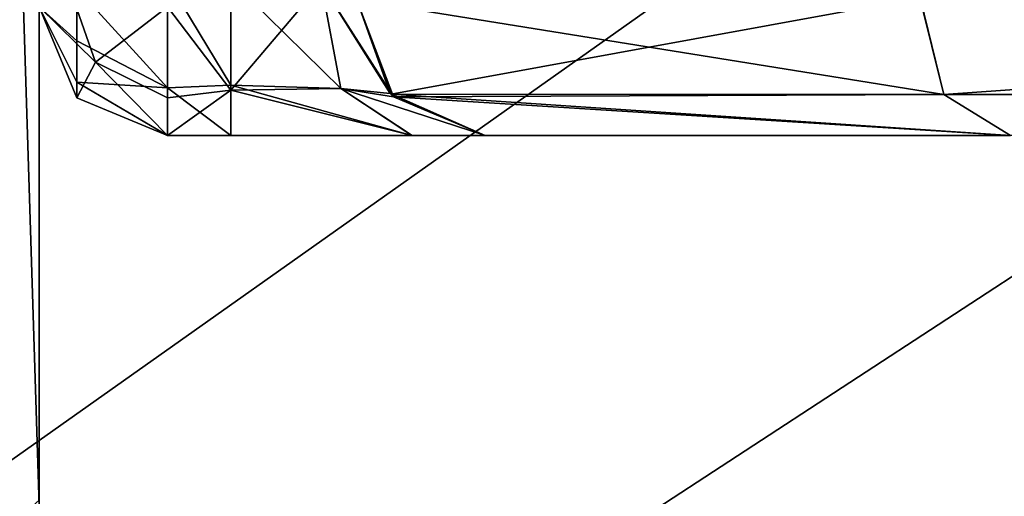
# Model space of a CAD drawing. Header units: inches. Extents: x -9.7 to 9.7, y -2.2 to 4.3.
# Tile 8 of 159: x -9.107 to -8.876, y -1.689 to -1.578. Entities that reach past the tile are written whole.
import ezdxf

# ---------------------------------------------------------------- set-up
doc = ezdxf.new("R2010")
doc.units = ezdxf.units.IN
doc.header["$LTSCALE"] = 81.481481
doc.header["$MEASUREMENT"] = 0
for name, color, linetype in [('12452', 7, 'CONTINUOUS'), ('12453', 7, 'CONTINUOUS'), ('12454', 7, 'CONTINUOUS'), ('12753', 7, 'CONTINUOUS'), ('12754', 7, 'CONTINUOUS'), ('12757', 7, 'CONTINUOUS'), ('12758', 7, 'CONTINUOUS'), ('2687', 7, 'CONTINUOUS'), ('3880', 7, 'CONTINUOUS'), ('3881', 7, 'CONTINUOUS'), ('3882', 7, 'CONTINUOUS'), ('3883', 7, 'CONTINUOUS'), ('3884', 7, 'CONTINUOUS'), ('3885', 7, 'CONTINUOUS'), ('3886', 7, 'CONTINUOUS'), ('3887', 7, 'CONTINUOUS'), ('3888', 7, 'CONTINUOUS'), ('3889', 7, 'CONTINUOUS'), ('3890', 7, 'CONTINUOUS'), ('3891', 7, 'CONTINUOUS'), ('3892', 7, 'CONTINUOUS'), ('3893', 7, 'CONTINUOUS'), ('3894', 7, 'CONTINUOUS'), ('3895', 7, 'CONTINUOUS'), ('3896', 7, 'CONTINUOUS'), ('3897', 7, 'CONTINUOUS'), ('3902', 7, 'CONTINUOUS'), ('7905', 7, 'CONTINUOUS'), ('8894', 7, 'CONTINUOUS'), ('8895', 7, 'CONTINUOUS'), ('8896', 7, 'CONTINUOUS'), ('8897', 7, 'CONTINUOUS'), ('8898', 7, 'CONTINUOUS'), ('8899', 7, 'CONTINUOUS'), ('8900', 7, 'CONTINUOUS'), ('8901', 7, 'CONTINUOUS'), ('8902', 7, 'CONTINUOUS'), ('8903', 7, 'CONTINUOUS'), ('8904', 7, 'CONTINUOUS'), ('8905', 7, 'CONTINUOUS'), ('8906', 7, 'CONTINUOUS'), ('8907', 7, 'CONTINUOUS'), ('8908', 7, 'CONTINUOUS'), ('8909', 7, 'CONTINUOUS'), ('8910', 7, 'CONTINUOUS'), ('8911', 7, 'CONTINUOUS'), ('8916', 7, 'CONTINUOUS')]:
    doc.layers.add(name, color=color, linetype=linetype)

msp = doc.modelspace()

# ---------------------------------------------------------------- linework, layer by layer
at = {"layer": '12452', "linetype": 'Continuous'}
for points in [[(-9.102, 0.45773, 7.75937), (-9.102, -1.92816, 7.38), (-9.102, 0.51816, 7.38), (-9.102, 0.45773, 7.75937)], [(-9.102, 0.51816, 7.38), (-9.102, -1.92816, 7.38), (-9.102, -1.86773, 7.00063), (-9.102, 0.51816, 7.38)], [(-9.102, 0.51814, 7.37237), (-9.102, 0.51816, 7.38), (-9.102, -1.86773, 7.00063), (-9.102, 0.51814, 7.37237)], [(-9.102, 0.28021, 6.65532), (-9.102, 0.51814, 7.37237), (-9.102, -1.69157, 6.65722), (-9.102, 0.28021, 6.65532)], [(-9.102, -1.69157, 6.65722), (-9.102, 0.51814, 7.37237), (-9.102, -1.86773, 7.00063), (-9.102, -1.69157, 6.65722)], [(-9.102, -1.92814, 7.38763), (-9.102, -1.92816, 7.38), (-9.102, 0.45773, 7.75937), (-9.102, -1.92814, 7.38763)], [(-9.102, 0.28157, 8.10278), (-9.102, -1.92814, 7.38763), (-9.102, 0.45773, 7.75937), (-9.102, 0.28157, 8.10278)], [(-9.102, -1.69021, 8.10468), (-9.102, -1.92814, 7.38763), (-9.102, 0.28157, 8.10278), (-9.102, -1.69021, 8.10468)], [(-9.102, -0.32925, 8.54398), (-9.102, -1.69021, 8.10468), (-9.102, 0.28157, 8.10278), (-9.102, -0.32925, 8.54398)], [(-9.102, -1.08075, 6.21602), (-9.102, 0.28021, 6.65532), (-9.102, -1.69157, 6.65722), (-9.102, -1.08075, 6.21602)], [(-9.102, -1.08152, 8.54371), (-9.102, -1.69021, 8.10468), (-9.102, -0.32925, 8.54398), (-9.102, -1.08152, 8.54371)]]:
    msp.add_3dface(points, dxfattribs=at)
at = {"layer": '12453', "linetype": 'Continuous'}
for points in [[(-9.102, -1.69021, 8.10468), (-9.102, -1.08152, 8.54371), (-9.12095, -1.70706, 8.1157), (-9.102, -1.69021, 8.10468)], [(-9.12095, -1.70706, 8.1157), (-9.102, -1.08152, 8.54371), (-9.12095, -1.08472, 8.56372), (-9.12095, -1.70706, 8.1157)]]:
    msp.add_3dface(points, dxfattribs=at)
at = {"layer": '12454', "linetype": 'Continuous'}
for points in [[(-9.102, -1.08075, 6.21602), (-9.102, -1.69157, 6.65722), (-9.12095, -1.0921, 6.19867), (-9.102, -1.08075, 6.21602)], [(-9.12095, -1.0921, 6.19867), (-9.102, -1.69157, 6.65722), (-9.12095, -1.71163, 6.65056), (-9.12095, -1.0921, 6.19867)]]:
    msp.add_3dface(points, dxfattribs=at)
at = {"layer": '12753', "linetype": 'Continuous'}
for points in [[(-6.797, -0.28232, 25.69151), (-9.44142, -2.00779, 23.67721), (-9.44142, 0.49221, 21.17721), (-6.797, -0.28232, 25.69151)], [(-9.297, -2.05009, 23.92374), (-9.44142, -2.00779, 23.67721), (-6.797, -0.28232, 25.69151), (-9.297, -2.05009, 23.92374)]]:
    msp.add_3dface(points, dxfattribs=at)
at = {"layer": '12754', "linetype": 'Continuous'}
for points in [[(-9.297, -2.05009, 23.92374), (-6.797, -0.28232, 25.69151), (-6.60279, -0.30357, 25.87026), (-9.297, -2.05009, 23.92374)], [(-9.10279, -2.07134, 24.10249), (-9.297, -2.05009, 23.92374), (-6.60279, -0.30357, 25.87026), (-9.10279, -2.07134, 24.10249)], [(-6.35, -0.30766, 25.94901), (-9.10279, -2.07134, 24.10249), (-6.60279, -0.30357, 25.87026), (-6.35, -0.30766, 25.94901)], [(-6.35, -0.30766, 25.94901), (-8.85, -2.07543, 24.18125), (-9.10279, -2.07134, 24.10249), (-6.35, -0.30766, 25.94901)]]:
    msp.add_3dface(points, dxfattribs=at)
at = {"layer": '12757', "linetype": 'Continuous'}
msp.add_3dface([(-9.46388, -1.93209, 24.04174), (-6.96388, -0.16432, 25.80951), (-9.6083, 0.61021, 21.29521), (-9.46388, -1.93209, 24.04174)], dxfattribs=at)
at = {"layer": '12758', "linetype": 'Continuous'}
for points in [[(-9.46388, -1.93209, 24.04174), (-9.22078, -2.10591, 24.30394), (-6.96388, -0.16432, 25.80951), (-9.46388, -1.93209, 24.04174)], [(-6.96388, -0.16432, 25.80951), (-9.22078, -2.10591, 24.30394), (-6.7208, -0.33813, 26.0717), (-6.96388, -0.16432, 25.80951)], [(-9.22078, -2.10591, 24.30394), (-8.85, -2.24231, 24.34812), (-6.7208, -0.33813, 26.0717), (-9.22078, -2.10591, 24.30394)]]:
    msp.add_3dface(points, dxfattribs=at)
at = {"layer": '2687', "linetype": 'Continuous'}
for points in [[(-9.072, -1.605, 12.68368), (-9.072, -1.605, 10.07632), (-9.05722, -1.605, 10.07632), (-9.072, -1.605, 12.68368)], [(-9.072, -1.605, 12.68368), (-9.05722, -1.605, 10.07632), (-9.05722, -1.605, 12.68368), (-9.072, -1.605, 12.68368)], [(-9.072, -1.605, 6.07632), (-9.05722, -1.605, 6.07632), (-9.072, -1.605, 8.68368), (-9.072, -1.605, 6.07632)], [(-9.072, -1.605, 8.68368), (-9.05722, -1.605, 6.07632), (-9.05722, -1.605, 8.68368), (-9.072, -1.605, 8.68368)], [(-9.05722, -1.605, 8.68368), (-9.01492, -1.605, 6.05831), (-9.01481, -1.605, 8.7018), (-9.05722, -1.605, 8.68368)], [(-9.05722, -1.605, 6.07632), (-9.01492, -1.605, 6.05831), (-9.05722, -1.605, 8.68368), (-9.05722, -1.605, 6.07632)], [(-9.05722, -1.605, 10.07632), (-9.01491, -1.605, 10.05832), (-9.05722, -1.605, 12.68368), (-9.05722, -1.605, 10.07632)], [(-9.05722, -1.605, 12.68368), (-9.01491, -1.605, 10.05832), (-9.01481, -1.605, 12.7018), (-9.05722, -1.605, 12.68368)], [(-9.01492, -1.605, 6.05831), (-8.99779, -1.605, 6.01564), (-9.01481, -1.605, 8.7018), (-9.01492, -1.605, 6.05831)], [(-9.01491, -1.605, 10.05832), (-8.99779, -1.605, 10.01564), (-9.01481, -1.605, 12.7018), (-9.01491, -1.605, 10.05832)], [(-9.01481, -1.605, 8.7018), (-8.99779, -1.605, 6.01564), (-8.99779, -1.605, 8.74436), (-9.01481, -1.605, 8.7018)], [(-9.01481, -1.605, 12.7018), (-8.99779, -1.605, 10.01564), (-8.99779, -1.605, 12.74436), (-9.01481, -1.605, 12.7018)], [(-8.99779, -1.605, 5.20171), (-8.87496, -1.605, 4.90506), (-8.99779, -1.605, 6.01564), (-8.99779, -1.605, 5.20171)], [(-8.99779, -1.605, 6.01564), (-8.87496, -1.605, 4.90506), (-8.99779, -1.605, 8.74436), (-8.99779, -1.605, 6.01564)], [(-8.99779, -1.605, 8.74436), (-8.87496, -1.605, 4.90506), (-8.99779, -1.605, 10.01564), (-8.99779, -1.605, 8.74436)], [(-8.99779, -1.605, 10.01564), (-8.87496, -1.605, 4.90506), (-8.99779, -1.605, 12.74436), (-8.99779, -1.605, 10.01564)], [(-8.99779, -1.605, 12.74436), (-8.87496, -1.605, 4.90506), (-8.99779, -1.605, 13.5583), (-8.99779, -1.605, 12.74436)], [(-8.99779, -1.605, 13.5583), (-8.87496, -1.605, 4.90506), (-8.87494, -1.605, 13.85496), (-8.99779, -1.605, 13.5583)]]:
    msp.add_3dface(points, dxfattribs=at)
at = {"layer": '3880', "linetype": 'Continuous'}
for points in [[(-9.02775, -1.57343, 13.55837), (-8.89055, -1.59542, 13.87055), (-8.89607, -1.57277, 13.87628), (-9.02775, -1.57343, 13.55837)], [(-9.01918, -1.59604, 13.55837), (-8.89055, -1.59542, 13.87055), (-9.02775, -1.57343, 13.55837), (-9.01918, -1.59604, 13.55837)], [(-8.57837, -1.59541, 13.99978), (-8.57837, -1.57343, 14.00775), (-8.89607, -1.57277, 13.87628), (-8.57837, -1.59541, 13.99978)], [(-8.89055, -1.59542, 13.87055), (-8.57837, -1.59541, 13.99978), (-8.89607, -1.57277, 13.87628), (-8.89055, -1.59542, 13.87055)], [(-9.01918, -1.59604, 13.55837), (-8.87494, -1.605, 13.85496), (-8.89055, -1.59542, 13.87055), (-9.01918, -1.59604, 13.55837)], [(-8.99779, -1.605, 13.5583), (-8.87494, -1.605, 13.85496), (-9.01918, -1.59604, 13.55837), (-8.99779, -1.605, 13.5583)], [(-8.87494, -1.605, 13.85496), (-8.57837, -1.59541, 13.99978), (-8.89055, -1.59542, 13.87055), (-8.87494, -1.605, 13.85496)]]:
    msp.add_3dface(points, dxfattribs=at)
at = {"layer": '3881', "linetype": 'Continuous'}
for points in [[(-9.01918, -1.59604, 13.55837), (-9.02775, -1.57343, 13.55837), (-9.01994, -1.59524, 12.74436), (-9.01918, -1.59604, 13.55837)], [(-9.01994, -1.59524, 12.74436), (-9.02775, -1.57343, 13.55837), (-9.02775, -1.57343, 12.74436), (-9.01994, -1.59524, 12.74436)], [(-8.99779, -1.605, 12.74436), (-9.01918, -1.59604, 13.55837), (-9.01994, -1.59524, 12.74436), (-8.99779, -1.605, 12.74436)], [(-8.99779, -1.605, 12.74436), (-8.99779, -1.605, 13.5583), (-9.01918, -1.59604, 13.55837), (-8.99779, -1.605, 12.74436)]]:
    msp.add_3dface(points, dxfattribs=at)
at = {"layer": '3882', "linetype": 'Continuous'}
for points in [[(-9.03608, -1.56954, 12.72222), (-9.05722, -1.56876, 12.71303), (-9.05722, -1.59445, 12.70652), (-9.03608, -1.56954, 12.72222)], [(-9.03152, -1.59407, 12.71781), (-9.03608, -1.56954, 12.72222), (-9.05722, -1.59445, 12.70652), (-9.03152, -1.59407, 12.71781)], [(-9.01994, -1.59524, 12.74436), (-9.02775, -1.57343, 12.74436), (-9.03608, -1.56954, 12.72222), (-9.01994, -1.59524, 12.74436)], [(-9.03152, -1.59407, 12.71781), (-9.01994, -1.59524, 12.74436), (-9.03608, -1.56954, 12.72222), (-9.03152, -1.59407, 12.71781)], [(-9.01481, -1.605, 12.7018), (-9.03152, -1.59407, 12.71781), (-9.05722, -1.59445, 12.70652), (-9.01481, -1.605, 12.7018)], [(-9.05722, -1.605, 12.68368), (-9.01481, -1.605, 12.7018), (-9.05722, -1.59445, 12.70652), (-9.05722, -1.605, 12.68368)], [(-9.01481, -1.605, 12.7018), (-8.99779, -1.605, 12.74436), (-9.03152, -1.59407, 12.71781), (-9.01481, -1.605, 12.7018)], [(-8.99779, -1.605, 12.74436), (-9.01994, -1.59524, 12.74436), (-9.03152, -1.59407, 12.71781), (-8.99779, -1.605, 12.74436)]]:
    msp.add_3dface(points, dxfattribs=at)
at = {"layer": '3883', "linetype": 'Continuous'}
for points in [[(-9.05722, -1.59445, 12.70652), (-9.05722, -1.56876, 12.71303), (-9.072, -1.575, 12.71368), (-9.05722, -1.59445, 12.70652)], [(-9.05722, -1.59445, 12.70652), (-9.072, -1.575, 12.71368), (-9.072, -1.59621, 12.7049), (-9.05722, -1.59445, 12.70652)], [(-9.072, -1.605, 12.68368), (-9.05722, -1.605, 12.68368), (-9.05722, -1.59445, 12.70652), (-9.072, -1.605, 12.68368)], [(-9.072, -1.605, 12.68368), (-9.05722, -1.59445, 12.70652), (-9.072, -1.59621, 12.7049), (-9.072, -1.605, 12.68368)]]:
    msp.add_3dface(points, dxfattribs=at)
at = {"layer": '3884', "linetype": 'Continuous'}
for points in [[(-9.0948, -1.57095, 12.70275), (-9.102, -1.575, 12.68368), (-9.08883, -1.58792, 12.7049), (-9.0948, -1.57095, 12.70275)], [(-9.072, -1.575, 12.71368), (-9.0948, -1.57095, 12.70275), (-9.08883, -1.58792, 12.7049), (-9.072, -1.575, 12.71368)], [(-9.102, -1.575, 12.68368), (-9.09321, -1.59621, 12.68368), (-9.08883, -1.58792, 12.7049), (-9.102, -1.575, 12.68368)], [(-9.072, -1.59621, 12.7049), (-9.072, -1.575, 12.71368), (-9.08883, -1.58792, 12.7049), (-9.072, -1.59621, 12.7049)], [(-9.09321, -1.59621, 12.68368), (-9.072, -1.605, 12.68368), (-9.08883, -1.58792, 12.7049), (-9.09321, -1.59621, 12.68368)], [(-9.072, -1.605, 12.68368), (-9.072, -1.59621, 12.7049), (-9.08883, -1.58792, 12.7049), (-9.072, -1.605, 12.68368)]]:
    msp.add_3dface(points, dxfattribs=at)
at = {"layer": '3885', "linetype": 'Continuous'}
for points in [[(-9.102, -1.575, 12.68368), (-9.102, -1.575, 10.07632), (-9.09321, -1.59621, 10.07632), (-9.102, -1.575, 12.68368)], [(-9.102, -1.575, 12.68368), (-9.09321, -1.59621, 10.07632), (-9.09321, -1.59621, 12.68368), (-9.102, -1.575, 12.68368)], [(-9.072, -1.605, 10.07632), (-9.072, -1.605, 12.68368), (-9.09321, -1.59621, 12.68368), (-9.072, -1.605, 10.07632)], [(-9.09321, -1.59621, 10.07632), (-9.072, -1.605, 10.07632), (-9.09321, -1.59621, 12.68368), (-9.09321, -1.59621, 10.07632)]]:
    msp.add_3dface(points, dxfattribs=at)
at = {"layer": '3886', "linetype": 'Continuous'}
for points in [[(-9.09321, -1.57059, 10.05557), (-9.072, -1.56876, 10.04697), (-9.072, -1.59388, 10.053), (-9.09321, -1.57059, 10.05557)], [(-9.102, -1.575, 10.07632), (-9.09321, -1.57059, 10.05557), (-9.09321, -1.58295, 10.05665), (-9.102, -1.575, 10.07632)], [(-9.09321, -1.57059, 10.05557), (-9.072, -1.59388, 10.053), (-9.09321, -1.58295, 10.05665), (-9.09321, -1.57059, 10.05557)], [(-9.09321, -1.59621, 10.07632), (-9.102, -1.575, 10.07632), (-9.09321, -1.59259, 10.06445), (-9.09321, -1.59621, 10.07632)], [(-9.102, -1.575, 10.07632), (-9.09321, -1.58295, 10.05665), (-9.09321, -1.59259, 10.06445), (-9.102, -1.575, 10.07632)], [(-9.09321, -1.58295, 10.05665), (-9.072, -1.59388, 10.053), (-9.09321, -1.59259, 10.06445), (-9.09321, -1.58295, 10.05665)], [(-9.072, -1.605, 10.07632), (-9.09321, -1.59621, 10.07632), (-9.09321, -1.59259, 10.06445), (-9.072, -1.605, 10.07632)], [(-9.072, -1.59388, 10.053), (-9.072, -1.605, 10.07632), (-9.09321, -1.59259, 10.06445), (-9.072, -1.59388, 10.053)]]:
    msp.add_3dface(points, dxfattribs=at)
at = {"layer": '3887', "linetype": 'Continuous'}
for points in [[(-9.072, -1.56876, 10.04697), (-9.05722, -1.56876, 10.04697), (-9.05722, -1.5933, 10.05254), (-9.072, -1.56876, 10.04697)], [(-9.072, -1.56876, 10.04697), (-9.05722, -1.5933, 10.05254), (-9.072, -1.59388, 10.053), (-9.072, -1.56876, 10.04697)], [(-9.05722, -1.5933, 10.05254), (-9.05722, -1.605, 10.07632), (-9.072, -1.59388, 10.053), (-9.05722, -1.5933, 10.05254)], [(-9.05722, -1.605, 10.07632), (-9.072, -1.605, 10.07632), (-9.072, -1.59388, 10.053), (-9.05722, -1.605, 10.07632)]]:
    msp.add_3dface(points, dxfattribs=at)
at = {"layer": '3888', "linetype": 'Continuous'}
for points in [[(-9.05722, -1.5933, 10.05254), (-9.05722, -1.56876, 10.04697), (-9.03152, -1.59409, 10.04222), (-9.05722, -1.5933, 10.05254)], [(-9.03152, -1.59409, 10.04222), (-9.05722, -1.56876, 10.04697), (-9.0361, -1.56955, 10.0378), (-9.03152, -1.59409, 10.04222)], [(-9.03152, -1.59409, 10.04222), (-9.0361, -1.56955, 10.0378), (-9.01919, -1.59603, 10.01564), (-9.03152, -1.59409, 10.04222)], [(-9.01919, -1.59603, 10.01564), (-9.0361, -1.56955, 10.0378), (-9.02775, -1.57343, 10.01564), (-9.01919, -1.59603, 10.01564)], [(-9.01491, -1.605, 10.05832), (-9.05722, -1.605, 10.07632), (-9.05722, -1.5933, 10.05254), (-9.01491, -1.605, 10.05832)], [(-9.01491, -1.605, 10.05832), (-9.05722, -1.5933, 10.05254), (-9.03152, -1.59409, 10.04222), (-9.01491, -1.605, 10.05832)], [(-8.99779, -1.605, 10.01564), (-9.01491, -1.605, 10.05832), (-9.03152, -1.59409, 10.04222), (-8.99779, -1.605, 10.01564)], [(-8.99779, -1.605, 10.01564), (-9.03152, -1.59409, 10.04222), (-9.01919, -1.59603, 10.01564), (-8.99779, -1.605, 10.01564)]]:
    msp.add_3dface(points, dxfattribs=at)
at = {"layer": '3889', "linetype": 'Continuous'}
for points in [[(-9.01919, -1.59603, 10.01564), (-9.02775, -1.57343, 10.01564), (-9.01994, -1.59524, 8.74436), (-9.01919, -1.59603, 10.01564)], [(-9.01994, -1.59524, 8.74436), (-9.02775, -1.57343, 10.01564), (-9.02775, -1.57343, 8.74436), (-9.01994, -1.59524, 8.74436)], [(-8.99779, -1.605, 8.74436), (-9.01919, -1.59603, 10.01564), (-9.01994, -1.59524, 8.74436), (-8.99779, -1.605, 8.74436)], [(-8.99779, -1.605, 8.74436), (-8.99779, -1.605, 10.01564), (-9.01919, -1.59603, 10.01564), (-8.99779, -1.605, 8.74436)]]:
    msp.add_3dface(points, dxfattribs=at)
at = {"layer": '3890', "linetype": 'Continuous'}
for points in [[(-9.05722, -1.56876, 8.71303), (-9.05722, -1.59445, 8.70652), (-9.03608, -1.56954, 8.72222), (-9.05722, -1.56876, 8.71303)], [(-9.05722, -1.59445, 8.70652), (-9.03152, -1.59407, 8.71781), (-9.03608, -1.56954, 8.72222), (-9.05722, -1.59445, 8.70652)], [(-9.01994, -1.59524, 8.74436), (-9.02775, -1.57343, 8.74436), (-9.03608, -1.56954, 8.72222), (-9.01994, -1.59524, 8.74436)], [(-9.03152, -1.59407, 8.71781), (-9.01994, -1.59524, 8.74436), (-9.03608, -1.56954, 8.72222), (-9.03152, -1.59407, 8.71781)], [(-9.05722, -1.59445, 8.70652), (-9.01481, -1.605, 8.7018), (-9.03152, -1.59407, 8.71781), (-9.05722, -1.59445, 8.70652)], [(-9.05722, -1.605, 8.68368), (-9.01481, -1.605, 8.7018), (-9.05722, -1.59445, 8.70652), (-9.05722, -1.605, 8.68368)], [(-9.01481, -1.605, 8.7018), (-8.99779, -1.605, 8.74436), (-9.03152, -1.59407, 8.71781), (-9.01481, -1.605, 8.7018)], [(-8.99779, -1.605, 8.74436), (-9.01994, -1.59524, 8.74436), (-9.03152, -1.59407, 8.71781), (-8.99779, -1.605, 8.74436)]]:
    msp.add_3dface(points, dxfattribs=at)
at = {"layer": '3891', "linetype": 'Continuous'}
for points in [[(-9.05722, -1.56876, 8.71303), (-9.072, -1.575, 8.71368), (-9.05722, -1.59445, 8.70652), (-9.05722, -1.56876, 8.71303)], [(-9.072, -1.575, 8.71368), (-9.072, -1.59621, 8.7049), (-9.05722, -1.59445, 8.70652), (-9.072, -1.575, 8.71368)], [(-9.072, -1.605, 8.68368), (-9.05722, -1.605, 8.68368), (-9.05722, -1.59445, 8.70652), (-9.072, -1.605, 8.68368)], [(-9.072, -1.59621, 8.7049), (-9.072, -1.605, 8.68368), (-9.05722, -1.59445, 8.70652), (-9.072, -1.59621, 8.7049)]]:
    msp.add_3dface(points, dxfattribs=at)
at = {"layer": '3892', "linetype": 'Continuous'}
for points in [[(-9.102, -1.575, 8.68368), (-9.08883, -1.58792, 8.7049), (-9.0948, -1.57095, 8.70275), (-9.102, -1.575, 8.68368)], [(-9.08883, -1.58792, 8.7049), (-9.072, -1.575, 8.71368), (-9.0948, -1.57095, 8.70275), (-9.08883, -1.58792, 8.7049)], [(-9.102, -1.575, 8.68368), (-9.09321, -1.59621, 8.68368), (-9.08883, -1.58792, 8.7049), (-9.102, -1.575, 8.68368)], [(-9.072, -1.59621, 8.7049), (-9.072, -1.575, 8.71368), (-9.08883, -1.58792, 8.7049), (-9.072, -1.59621, 8.7049)], [(-9.09321, -1.59621, 8.68368), (-9.072, -1.605, 8.68368), (-9.08883, -1.58792, 8.7049), (-9.09321, -1.59621, 8.68368)], [(-9.072, -1.605, 8.68368), (-9.072, -1.59621, 8.7049), (-9.08883, -1.58792, 8.7049), (-9.072, -1.605, 8.68368)]]:
    msp.add_3dface(points, dxfattribs=at)
at = {"layer": '3893', "linetype": 'Continuous'}
for points in [[(-9.102, -1.575, 8.68368), (-9.102, -1.575, 6.07632), (-9.09321, -1.59621, 6.07632), (-9.102, -1.575, 8.68368)], [(-9.102, -1.575, 8.68368), (-9.09321, -1.59621, 6.07632), (-9.09321, -1.59621, 8.68368), (-9.102, -1.575, 8.68368)], [(-9.072, -1.605, 6.07632), (-9.072, -1.605, 8.68368), (-9.09321, -1.59621, 8.68368), (-9.072, -1.605, 6.07632)], [(-9.09321, -1.59621, 6.07632), (-9.072, -1.605, 6.07632), (-9.09321, -1.59621, 8.68368), (-9.09321, -1.59621, 6.07632)]]:
    msp.add_3dface(points, dxfattribs=at)
at = {"layer": '3894', "linetype": 'Continuous'}
for points in [[(-9.09321, -1.57059, 6.05557), (-9.072, -1.56876, 6.04697), (-9.072, -1.59388, 6.053), (-9.09321, -1.57059, 6.05557)], [(-9.102, -1.575, 6.07632), (-9.09321, -1.57059, 6.05557), (-9.09321, -1.58295, 6.05665), (-9.102, -1.575, 6.07632)], [(-9.09321, -1.57059, 6.05557), (-9.072, -1.59388, 6.053), (-9.09321, -1.58295, 6.05665), (-9.09321, -1.57059, 6.05557)], [(-9.09321, -1.59621, 6.07632), (-9.102, -1.575, 6.07632), (-9.09321, -1.59259, 6.06445), (-9.09321, -1.59621, 6.07632)], [(-9.102, -1.575, 6.07632), (-9.09321, -1.58295, 6.05665), (-9.09321, -1.59259, 6.06445), (-9.102, -1.575, 6.07632)], [(-9.09321, -1.58295, 6.05665), (-9.072, -1.59388, 6.053), (-9.09321, -1.59259, 6.06445), (-9.09321, -1.58295, 6.05665)], [(-9.072, -1.605, 6.07632), (-9.09321, -1.59621, 6.07632), (-9.09321, -1.59259, 6.06445), (-9.072, -1.605, 6.07632)], [(-9.072, -1.59388, 6.053), (-9.072, -1.605, 6.07632), (-9.09321, -1.59259, 6.06445), (-9.072, -1.59388, 6.053)]]:
    msp.add_3dface(points, dxfattribs=at)
at = {"layer": '3895', "linetype": 'Continuous'}
for points in [[(-9.072, -1.56876, 6.04697), (-9.05722, -1.56876, 6.04697), (-9.05722, -1.5933, 6.05254), (-9.072, -1.56876, 6.04697)], [(-9.072, -1.59388, 6.053), (-9.072, -1.56876, 6.04697), (-9.05722, -1.5933, 6.05254), (-9.072, -1.59388, 6.053)], [(-9.05722, -1.605, 6.07632), (-9.072, -1.59388, 6.053), (-9.05722, -1.5933, 6.05254), (-9.05722, -1.605, 6.07632)], [(-9.05722, -1.605, 6.07632), (-9.072, -1.605, 6.07632), (-9.072, -1.59388, 6.053), (-9.05722, -1.605, 6.07632)]]:
    msp.add_3dface(points, dxfattribs=at)
at = {"layer": '3896', "linetype": 'Continuous'}
for points in [[(-9.05722, -1.5933, 6.05254), (-9.05722, -1.56876, 6.04697), (-9.03152, -1.59408, 6.0422), (-9.05722, -1.5933, 6.05254)], [(-9.03152, -1.59408, 6.0422), (-9.05722, -1.56876, 6.04697), (-9.03611, -1.56956, 6.03781), (-9.03152, -1.59408, 6.0422)], [(-9.02775, -1.57343, 6.01564), (-9.01919, -1.59603, 6.01564), (-9.03611, -1.56956, 6.03781), (-9.02775, -1.57343, 6.01564)], [(-9.03611, -1.56956, 6.03781), (-9.01919, -1.59603, 6.01564), (-9.03152, -1.59408, 6.0422), (-9.03611, -1.56956, 6.03781)], [(-9.01492, -1.605, 6.05831), (-9.05722, -1.5933, 6.05254), (-9.03152, -1.59408, 6.0422), (-9.01492, -1.605, 6.05831)], [(-9.01492, -1.605, 6.05831), (-9.05722, -1.605, 6.07632), (-9.05722, -1.5933, 6.05254), (-9.01492, -1.605, 6.05831)], [(-8.99779, -1.605, 6.01564), (-9.01492, -1.605, 6.05831), (-9.03152, -1.59408, 6.0422), (-8.99779, -1.605, 6.01564)], [(-9.01919, -1.59603, 6.01564), (-8.99779, -1.605, 6.01564), (-9.03152, -1.59408, 6.0422), (-9.01919, -1.59603, 6.01564)]]:
    msp.add_3dface(points, dxfattribs=at)
at = {"layer": '3897', "linetype": 'Continuous'}
for points in [[(-9.01919, -1.59603, 6.01564), (-9.02775, -1.57343, 6.01564), (-9.01978, -1.59541, 5.20163), (-9.01919, -1.59603, 6.01564)], [(-9.01978, -1.59541, 5.20163), (-9.02775, -1.57343, 6.01564), (-9.02775, -1.57343, 5.20163), (-9.01978, -1.59541, 5.20163)], [(-8.99779, -1.605, 5.20171), (-9.01919, -1.59603, 6.01564), (-9.01978, -1.59541, 5.20163), (-8.99779, -1.605, 5.20171)], [(-8.99779, -1.605, 5.20171), (-8.99779, -1.605, 6.01564), (-9.01919, -1.59603, 6.01564), (-8.99779, -1.605, 5.20171)]]:
    msp.add_3dface(points, dxfattribs=at)
at = {"layer": '3902', "linetype": 'Continuous'}
for points in [[(-9.01978, -1.59541, 5.20163), (-9.02775, -1.57343, 5.20163), (-8.89617, -1.57277, 4.88383), (-9.01978, -1.59541, 5.20163)], [(-9.01978, -1.59541, 5.20163), (-8.89617, -1.57277, 4.88383), (-8.89055, -1.59542, 4.88945), (-9.01978, -1.59541, 5.20163)], [(-8.89617, -1.57277, 4.88383), (-8.57837, -1.57343, 4.75225), (-8.89055, -1.59542, 4.88945), (-8.89617, -1.57277, 4.88383)], [(-8.89055, -1.59542, 4.88945), (-8.57837, -1.57343, 4.75225), (-8.57837, -1.59604, 4.76082), (-8.89055, -1.59542, 4.88945)], [(-8.87496, -1.605, 4.90506), (-8.99779, -1.605, 5.20171), (-9.01978, -1.59541, 5.20163), (-8.87496, -1.605, 4.90506)], [(-8.87496, -1.605, 4.90506), (-9.01978, -1.59541, 5.20163), (-8.89055, -1.59542, 4.88945), (-8.87496, -1.605, 4.90506)], [(-8.87496, -1.605, 4.90506), (-8.89055, -1.59542, 4.88945), (-8.57837, -1.59604, 4.76082), (-8.87496, -1.605, 4.90506)]]:
    msp.add_3dface(points, dxfattribs=at)
at = {"layer": '7905', "linetype": 'Continuous'}
for points in [[(-9.072, -1.605, 3.30368), (-9.072, -1.605, 0.69632), (-9.05722, -1.605, 0.69632), (-9.072, -1.605, 3.30368)], [(-9.072, -1.605, 3.30368), (-9.05722, -1.605, 0.69632), (-9.05722, -1.605, 3.30368), (-9.072, -1.605, 3.30368)], [(-9.072, -1.605, -3.30368), (-9.05722, -1.605, -3.30368), (-9.072, -1.605, -0.69632), (-9.072, -1.605, -3.30368)], [(-9.072, -1.605, -0.69632), (-9.05722, -1.605, -3.30368), (-9.05722, -1.605, -0.69632), (-9.072, -1.605, -0.69632)], [(-9.05722, -1.605, -0.69632), (-9.01492, -1.605, -3.32169), (-9.01481, -1.605, -0.6782), (-9.05722, -1.605, -0.69632)], [(-9.05722, -1.605, -3.30368), (-9.01492, -1.605, -3.32169), (-9.05722, -1.605, -0.69632), (-9.05722, -1.605, -3.30368)], [(-9.05722, -1.605, 0.69632), (-9.01491, -1.605, 0.67832), (-9.05722, -1.605, 3.30368), (-9.05722, -1.605, 0.69632)], [(-9.05722, -1.605, 3.30368), (-9.01491, -1.605, 0.67832), (-9.01481, -1.605, 3.3218), (-9.05722, -1.605, 3.30368)], [(-9.01492, -1.605, -3.32169), (-8.99779, -1.605, -3.36436), (-9.01481, -1.605, -0.6782), (-9.01492, -1.605, -3.32169)], [(-9.01491, -1.605, 0.67832), (-8.99779, -1.605, 0.63564), (-9.01481, -1.605, 3.3218), (-9.01491, -1.605, 0.67832)], [(-9.01481, -1.605, -0.6782), (-8.99779, -1.605, -3.36436), (-8.99779, -1.605, -0.63564), (-9.01481, -1.605, -0.6782)], [(-9.01481, -1.605, 3.3218), (-8.99779, -1.605, 0.63564), (-8.99779, -1.605, 3.36436), (-9.01481, -1.605, 3.3218)], [(-8.99779, -1.605, -4.17829), (-8.87496, -1.605, -4.47494), (-8.99779, -1.605, -3.36436), (-8.99779, -1.605, -4.17829)], [(-8.99779, -1.605, -3.36436), (-8.87496, -1.605, -4.47494), (-8.99779, -1.605, -0.63564), (-8.99779, -1.605, -3.36436)], [(-8.99779, -1.605, -0.63564), (-8.87496, -1.605, -4.47494), (-8.99779, -1.605, 0.63564), (-8.99779, -1.605, -0.63564)], [(-8.99779, -1.605, 0.63564), (-8.87496, -1.605, -4.47494), (-8.99779, -1.605, 3.36436), (-8.99779, -1.605, 0.63564)], [(-8.99779, -1.605, 3.36436), (-8.87496, -1.605, -4.47494), (-8.99779, -1.605, 4.1783), (-8.99779, -1.605, 3.36436)], [(-8.99779, -1.605, 4.1783), (-8.87496, -1.605, -4.47494), (-8.87494, -1.605, 4.47496), (-8.99779, -1.605, 4.1783)]]:
    msp.add_3dface(points, dxfattribs=at)
at = {"layer": '8894', "linetype": 'Continuous'}
for points in [[(-9.02775, -1.57343, 4.17837), (-8.89055, -1.59542, 4.49055), (-8.89607, -1.57277, 4.49628), (-9.02775, -1.57343, 4.17837)], [(-9.01918, -1.59604, 4.17837), (-8.89055, -1.59542, 4.49055), (-9.02775, -1.57343, 4.17837), (-9.01918, -1.59604, 4.17837)], [(-8.57837, -1.59541, 4.61978), (-8.57837, -1.57343, 4.62775), (-8.89607, -1.57277, 4.49628), (-8.57837, -1.59541, 4.61978)], [(-8.89055, -1.59542, 4.49055), (-8.57837, -1.59541, 4.61978), (-8.89607, -1.57277, 4.49628), (-8.89055, -1.59542, 4.49055)], [(-9.01918, -1.59604, 4.17837), (-8.87494, -1.605, 4.47496), (-8.89055, -1.59542, 4.49055), (-9.01918, -1.59604, 4.17837)], [(-8.99779, -1.605, 4.1783), (-8.87494, -1.605, 4.47496), (-9.01918, -1.59604, 4.17837), (-8.99779, -1.605, 4.1783)], [(-8.87494, -1.605, 4.47496), (-8.57837, -1.59541, 4.61978), (-8.89055, -1.59542, 4.49055), (-8.87494, -1.605, 4.47496)]]:
    msp.add_3dface(points, dxfattribs=at)
at = {"layer": '8895', "linetype": 'Continuous'}
for points in [[(-9.01918, -1.59604, 4.17837), (-9.02775, -1.57343, 4.17837), (-9.01994, -1.59524, 3.36436), (-9.01918, -1.59604, 4.17837)], [(-9.01994, -1.59524, 3.36436), (-9.02775, -1.57343, 4.17837), (-9.02775, -1.57343, 3.36436), (-9.01994, -1.59524, 3.36436)], [(-8.99779, -1.605, 3.36436), (-9.01918, -1.59604, 4.17837), (-9.01994, -1.59524, 3.36436), (-8.99779, -1.605, 3.36436)], [(-8.99779, -1.605, 3.36436), (-8.99779, -1.605, 4.1783), (-9.01918, -1.59604, 4.17837), (-8.99779, -1.605, 3.36436)]]:
    msp.add_3dface(points, dxfattribs=at)
at = {"layer": '8896', "linetype": 'Continuous'}
for points in [[(-9.03608, -1.56954, 3.34222), (-9.05722, -1.56876, 3.33303), (-9.05722, -1.59445, 3.32652), (-9.03608, -1.56954, 3.34222)], [(-9.03152, -1.59407, 3.33781), (-9.03608, -1.56954, 3.34222), (-9.05722, -1.59445, 3.32652), (-9.03152, -1.59407, 3.33781)], [(-9.01994, -1.59524, 3.36436), (-9.02775, -1.57343, 3.36436), (-9.03608, -1.56954, 3.34222), (-9.01994, -1.59524, 3.36436)], [(-9.03152, -1.59407, 3.33781), (-9.01994, -1.59524, 3.36436), (-9.03608, -1.56954, 3.34222), (-9.03152, -1.59407, 3.33781)], [(-9.01481, -1.605, 3.3218), (-9.03152, -1.59407, 3.33781), (-9.05722, -1.59445, 3.32652), (-9.01481, -1.605, 3.3218)], [(-9.05722, -1.605, 3.30368), (-9.01481, -1.605, 3.3218), (-9.05722, -1.59445, 3.32652), (-9.05722, -1.605, 3.30368)], [(-9.01481, -1.605, 3.3218), (-8.99779, -1.605, 3.36436), (-9.03152, -1.59407, 3.33781), (-9.01481, -1.605, 3.3218)], [(-8.99779, -1.605, 3.36436), (-9.01994, -1.59524, 3.36436), (-9.03152, -1.59407, 3.33781), (-8.99779, -1.605, 3.36436)]]:
    msp.add_3dface(points, dxfattribs=at)
at = {"layer": '8897', "linetype": 'Continuous'}
for points in [[(-9.05722, -1.59445, 3.32652), (-9.05722, -1.56876, 3.33303), (-9.072, -1.575, 3.33368), (-9.05722, -1.59445, 3.32652)], [(-9.05722, -1.59445, 3.32652), (-9.072, -1.575, 3.33368), (-9.072, -1.59621, 3.3249), (-9.05722, -1.59445, 3.32652)], [(-9.072, -1.605, 3.30368), (-9.05722, -1.605, 3.30368), (-9.05722, -1.59445, 3.32652), (-9.072, -1.605, 3.30368)], [(-9.072, -1.605, 3.30368), (-9.05722, -1.59445, 3.32652), (-9.072, -1.59621, 3.3249), (-9.072, -1.605, 3.30368)]]:
    msp.add_3dface(points, dxfattribs=at)
at = {"layer": '8898', "linetype": 'Continuous'}
for points in [[(-9.0948, -1.57095, 3.32275), (-9.102, -1.575, 3.30368), (-9.08883, -1.58792, 3.3249), (-9.0948, -1.57095, 3.32275)], [(-9.072, -1.575, 3.33368), (-9.0948, -1.57095, 3.32275), (-9.08883, -1.58792, 3.3249), (-9.072, -1.575, 3.33368)], [(-9.102, -1.575, 3.30368), (-9.09321, -1.59621, 3.30368), (-9.08883, -1.58792, 3.3249), (-9.102, -1.575, 3.30368)], [(-9.072, -1.59621, 3.3249), (-9.072, -1.575, 3.33368), (-9.08883, -1.58792, 3.3249), (-9.072, -1.59621, 3.3249)], [(-9.09321, -1.59621, 3.30368), (-9.072, -1.605, 3.30368), (-9.08883, -1.58792, 3.3249), (-9.09321, -1.59621, 3.30368)], [(-9.072, -1.605, 3.30368), (-9.072, -1.59621, 3.3249), (-9.08883, -1.58792, 3.3249), (-9.072, -1.605, 3.30368)]]:
    msp.add_3dface(points, dxfattribs=at)
at = {"layer": '8899', "linetype": 'Continuous'}
for points in [[(-9.102, -1.575, 3.30368), (-9.102, -1.575, 0.69632), (-9.09321, -1.59621, 0.69632), (-9.102, -1.575, 3.30368)], [(-9.102, -1.575, 3.30368), (-9.09321, -1.59621, 0.69632), (-9.09321, -1.59621, 3.30368), (-9.102, -1.575, 3.30368)], [(-9.072, -1.605, 0.69632), (-9.072, -1.605, 3.30368), (-9.09321, -1.59621, 3.30368), (-9.072, -1.605, 0.69632)], [(-9.09321, -1.59621, 0.69632), (-9.072, -1.605, 0.69632), (-9.09321, -1.59621, 3.30368), (-9.09321, -1.59621, 0.69632)]]:
    msp.add_3dface(points, dxfattribs=at)
at = {"layer": '8900', "linetype": 'Continuous'}
for points in [[(-9.09321, -1.57059, 0.67557), (-9.072, -1.56876, 0.66697), (-9.072, -1.59388, 0.673), (-9.09321, -1.57059, 0.67557)], [(-9.102, -1.575, 0.69632), (-9.09321, -1.57059, 0.67557), (-9.09321, -1.58295, 0.67665), (-9.102, -1.575, 0.69632)], [(-9.09321, -1.57059, 0.67557), (-9.072, -1.59388, 0.673), (-9.09321, -1.58295, 0.67665), (-9.09321, -1.57059, 0.67557)], [(-9.09321, -1.59621, 0.69632), (-9.102, -1.575, 0.69632), (-9.09321, -1.59259, 0.68445), (-9.09321, -1.59621, 0.69632)], [(-9.102, -1.575, 0.69632), (-9.09321, -1.58295, 0.67665), (-9.09321, -1.59259, 0.68445), (-9.102, -1.575, 0.69632)], [(-9.09321, -1.58295, 0.67665), (-9.072, -1.59388, 0.673), (-9.09321, -1.59259, 0.68445), (-9.09321, -1.58295, 0.67665)], [(-9.072, -1.605, 0.69632), (-9.09321, -1.59621, 0.69632), (-9.09321, -1.59259, 0.68445), (-9.072, -1.605, 0.69632)], [(-9.072, -1.59388, 0.673), (-9.072, -1.605, 0.69632), (-9.09321, -1.59259, 0.68445), (-9.072, -1.59388, 0.673)]]:
    msp.add_3dface(points, dxfattribs=at)
at = {"layer": '8901', "linetype": 'Continuous'}
for points in [[(-9.072, -1.56876, 0.66697), (-9.05722, -1.56876, 0.66697), (-9.05722, -1.5933, 0.67254), (-9.072, -1.56876, 0.66697)], [(-9.072, -1.56876, 0.66697), (-9.05722, -1.5933, 0.67254), (-9.072, -1.59388, 0.673), (-9.072, -1.56876, 0.66697)], [(-9.05722, -1.5933, 0.67254), (-9.05722, -1.605, 0.69632), (-9.072, -1.59388, 0.673), (-9.05722, -1.5933, 0.67254)], [(-9.05722, -1.605, 0.69632), (-9.072, -1.605, 0.69632), (-9.072, -1.59388, 0.673), (-9.05722, -1.605, 0.69632)]]:
    msp.add_3dface(points, dxfattribs=at)
at = {"layer": '8902', "linetype": 'Continuous'}
for points in [[(-9.05722, -1.5933, 0.67254), (-9.05722, -1.56876, 0.66697), (-9.03152, -1.59409, 0.66222), (-9.05722, -1.5933, 0.67254)], [(-9.03152, -1.59409, 0.66222), (-9.05722, -1.56876, 0.66697), (-9.0361, -1.56955, 0.6578), (-9.03152, -1.59409, 0.66222)], [(-9.03152, -1.59409, 0.66222), (-9.0361, -1.56955, 0.6578), (-9.01919, -1.59603, 0.63564), (-9.03152, -1.59409, 0.66222)], [(-9.01919, -1.59603, 0.63564), (-9.0361, -1.56955, 0.6578), (-9.02775, -1.57343, 0.63564), (-9.01919, -1.59603, 0.63564)], [(-9.01491, -1.605, 0.67832), (-9.05722, -1.605, 0.69632), (-9.05722, -1.5933, 0.67254), (-9.01491, -1.605, 0.67832)], [(-9.01491, -1.605, 0.67832), (-9.05722, -1.5933, 0.67254), (-9.03152, -1.59409, 0.66222), (-9.01491, -1.605, 0.67832)], [(-8.99779, -1.605, 0.63564), (-9.01491, -1.605, 0.67832), (-9.03152, -1.59409, 0.66222), (-8.99779, -1.605, 0.63564)], [(-8.99779, -1.605, 0.63564), (-9.03152, -1.59409, 0.66222), (-9.01919, -1.59603, 0.63564), (-8.99779, -1.605, 0.63564)]]:
    msp.add_3dface(points, dxfattribs=at)
at = {"layer": '8903', "linetype": 'Continuous'}
for points in [[(-9.01919, -1.59603, 0.63564), (-9.02775, -1.57343, 0.63564), (-9.01994, -1.59524, -0.63564), (-9.01919, -1.59603, 0.63564)], [(-9.01994, -1.59524, -0.63564), (-9.02775, -1.57343, 0.63564), (-9.02775, -1.57343, -0.63564), (-9.01994, -1.59524, -0.63564)], [(-8.99779, -1.605, -0.63564), (-9.01919, -1.59603, 0.63564), (-9.01994, -1.59524, -0.63564), (-8.99779, -1.605, -0.63564)], [(-8.99779, -1.605, -0.63564), (-8.99779, -1.605, 0.63564), (-9.01919, -1.59603, 0.63564), (-8.99779, -1.605, -0.63564)]]:
    msp.add_3dface(points, dxfattribs=at)
at = {"layer": '8904', "linetype": 'Continuous'}
for points in [[(-9.05722, -1.56876, -0.66697), (-9.05722, -1.59445, -0.67348), (-9.03608, -1.56954, -0.65778), (-9.05722, -1.56876, -0.66697)], [(-9.05722, -1.59445, -0.67348), (-9.03152, -1.59407, -0.66219), (-9.03608, -1.56954, -0.65778), (-9.05722, -1.59445, -0.67348)], [(-9.01994, -1.59524, -0.63564), (-9.02775, -1.57343, -0.63564), (-9.03608, -1.56954, -0.65778), (-9.01994, -1.59524, -0.63564)], [(-9.03152, -1.59407, -0.66219), (-9.01994, -1.59524, -0.63564), (-9.03608, -1.56954, -0.65778), (-9.03152, -1.59407, -0.66219)], [(-9.05722, -1.59445, -0.67348), (-9.01481, -1.605, -0.6782), (-9.03152, -1.59407, -0.66219), (-9.05722, -1.59445, -0.67348)], [(-9.05722, -1.605, -0.69632), (-9.01481, -1.605, -0.6782), (-9.05722, -1.59445, -0.67348), (-9.05722, -1.605, -0.69632)], [(-9.01481, -1.605, -0.6782), (-8.99779, -1.605, -0.63564), (-9.03152, -1.59407, -0.66219), (-9.01481, -1.605, -0.6782)], [(-8.99779, -1.605, -0.63564), (-9.01994, -1.59524, -0.63564), (-9.03152, -1.59407, -0.66219), (-8.99779, -1.605, -0.63564)]]:
    msp.add_3dface(points, dxfattribs=at)
at = {"layer": '8905', "linetype": 'Continuous'}
for points in [[(-9.05722, -1.56876, -0.66697), (-9.072, -1.575, -0.66632), (-9.05722, -1.59445, -0.67348), (-9.05722, -1.56876, -0.66697)], [(-9.072, -1.575, -0.66632), (-9.072, -1.59621, -0.6751), (-9.05722, -1.59445, -0.67348), (-9.072, -1.575, -0.66632)], [(-9.072, -1.605, -0.69632), (-9.05722, -1.605, -0.69632), (-9.05722, -1.59445, -0.67348), (-9.072, -1.605, -0.69632)], [(-9.072, -1.59621, -0.6751), (-9.072, -1.605, -0.69632), (-9.05722, -1.59445, -0.67348), (-9.072, -1.59621, -0.6751)]]:
    msp.add_3dface(points, dxfattribs=at)
at = {"layer": '8906', "linetype": 'Continuous'}
for points in [[(-9.102, -1.575, -0.69632), (-9.08883, -1.58792, -0.6751), (-9.0948, -1.57095, -0.67725), (-9.102, -1.575, -0.69632)], [(-9.08883, -1.58792, -0.6751), (-9.072, -1.575, -0.66632), (-9.0948, -1.57095, -0.67725), (-9.08883, -1.58792, -0.6751)], [(-9.102, -1.575, -0.69632), (-9.09321, -1.59621, -0.69632), (-9.08883, -1.58792, -0.6751), (-9.102, -1.575, -0.69632)], [(-9.072, -1.59621, -0.6751), (-9.072, -1.575, -0.66632), (-9.08883, -1.58792, -0.6751), (-9.072, -1.59621, -0.6751)], [(-9.09321, -1.59621, -0.69632), (-9.072, -1.605, -0.69632), (-9.08883, -1.58792, -0.6751), (-9.09321, -1.59621, -0.69632)], [(-9.072, -1.605, -0.69632), (-9.072, -1.59621, -0.6751), (-9.08883, -1.58792, -0.6751), (-9.072, -1.605, -0.69632)]]:
    msp.add_3dface(points, dxfattribs=at)
at = {"layer": '8907', "linetype": 'Continuous'}
for points in [[(-9.102, -1.575, -0.69632), (-9.102, -1.575, -3.30368), (-9.09321, -1.59621, -3.30368), (-9.102, -1.575, -0.69632)], [(-9.102, -1.575, -0.69632), (-9.09321, -1.59621, -3.30368), (-9.09321, -1.59621, -0.69632), (-9.102, -1.575, -0.69632)], [(-9.072, -1.605, -3.30368), (-9.072, -1.605, -0.69632), (-9.09321, -1.59621, -0.69632), (-9.072, -1.605, -3.30368)], [(-9.09321, -1.59621, -3.30368), (-9.072, -1.605, -3.30368), (-9.09321, -1.59621, -0.69632), (-9.09321, -1.59621, -3.30368)]]:
    msp.add_3dface(points, dxfattribs=at)
at = {"layer": '8908', "linetype": 'Continuous'}
for points in [[(-9.09321, -1.57059, -3.32443), (-9.072, -1.56876, -3.33303), (-9.072, -1.59388, -3.327), (-9.09321, -1.57059, -3.32443)], [(-9.102, -1.575, -3.30368), (-9.09321, -1.57059, -3.32443), (-9.09321, -1.58295, -3.32335), (-9.102, -1.575, -3.30368)], [(-9.09321, -1.57059, -3.32443), (-9.072, -1.59388, -3.327), (-9.09321, -1.58295, -3.32335), (-9.09321, -1.57059, -3.32443)], [(-9.09321, -1.59621, -3.30368), (-9.102, -1.575, -3.30368), (-9.09321, -1.59259, -3.31555), (-9.09321, -1.59621, -3.30368)], [(-9.102, -1.575, -3.30368), (-9.09321, -1.58295, -3.32335), (-9.09321, -1.59259, -3.31555), (-9.102, -1.575, -3.30368)], [(-9.09321, -1.58295, -3.32335), (-9.072, -1.59388, -3.327), (-9.09321, -1.59259, -3.31555), (-9.09321, -1.58295, -3.32335)], [(-9.072, -1.605, -3.30368), (-9.09321, -1.59621, -3.30368), (-9.09321, -1.59259, -3.31555), (-9.072, -1.605, -3.30368)], [(-9.072, -1.59388, -3.327), (-9.072, -1.605, -3.30368), (-9.09321, -1.59259, -3.31555), (-9.072, -1.59388, -3.327)]]:
    msp.add_3dface(points, dxfattribs=at)
at = {"layer": '8909', "linetype": 'Continuous'}
for points in [[(-9.072, -1.56876, -3.33303), (-9.05722, -1.56876, -3.33303), (-9.05722, -1.5933, -3.32746), (-9.072, -1.56876, -3.33303)], [(-9.072, -1.59388, -3.327), (-9.072, -1.56876, -3.33303), (-9.05722, -1.5933, -3.32746), (-9.072, -1.59388, -3.327)], [(-9.05722, -1.605, -3.30368), (-9.072, -1.59388, -3.327), (-9.05722, -1.5933, -3.32746), (-9.05722, -1.605, -3.30368)], [(-9.05722, -1.605, -3.30368), (-9.072, -1.605, -3.30368), (-9.072, -1.59388, -3.327), (-9.05722, -1.605, -3.30368)]]:
    msp.add_3dface(points, dxfattribs=at)
at = {"layer": '8910', "linetype": 'Continuous'}
for points in [[(-9.05722, -1.5933, -3.32746), (-9.05722, -1.56876, -3.33303), (-9.03152, -1.59408, -3.3378), (-9.05722, -1.5933, -3.32746)], [(-9.03152, -1.59408, -3.3378), (-9.05722, -1.56876, -3.33303), (-9.03611, -1.56956, -3.34219), (-9.03152, -1.59408, -3.3378)], [(-9.02775, -1.57343, -3.36436), (-9.01919, -1.59603, -3.36436), (-9.03611, -1.56956, -3.34219), (-9.02775, -1.57343, -3.36436)], [(-9.03611, -1.56956, -3.34219), (-9.01919, -1.59603, -3.36436), (-9.03152, -1.59408, -3.3378), (-9.03611, -1.56956, -3.34219)], [(-9.01492, -1.605, -3.32169), (-9.05722, -1.5933, -3.32746), (-9.03152, -1.59408, -3.3378), (-9.01492, -1.605, -3.32169)], [(-9.01492, -1.605, -3.32169), (-9.05722, -1.605, -3.30368), (-9.05722, -1.5933, -3.32746), (-9.01492, -1.605, -3.32169)], [(-8.99779, -1.605, -3.36436), (-9.01492, -1.605, -3.32169), (-9.03152, -1.59408, -3.3378), (-8.99779, -1.605, -3.36436)], [(-9.01919, -1.59603, -3.36436), (-8.99779, -1.605, -3.36436), (-9.03152, -1.59408, -3.3378), (-9.01919, -1.59603, -3.36436)]]:
    msp.add_3dface(points, dxfattribs=at)
at = {"layer": '8911', "linetype": 'Continuous'}
for points in [[(-9.01919, -1.59603, -3.36436), (-9.02775, -1.57343, -3.36436), (-9.01978, -1.59541, -4.17837), (-9.01919, -1.59603, -3.36436)], [(-9.01978, -1.59541, -4.17837), (-9.02775, -1.57343, -3.36436), (-9.02775, -1.57343, -4.17837), (-9.01978, -1.59541, -4.17837)], [(-8.99779, -1.605, -4.17829), (-9.01919, -1.59603, -3.36436), (-9.01978, -1.59541, -4.17837), (-8.99779, -1.605, -4.17829)], [(-8.99779, -1.605, -4.17829), (-8.99779, -1.605, -3.36436), (-9.01919, -1.59603, -3.36436), (-8.99779, -1.605, -4.17829)]]:
    msp.add_3dface(points, dxfattribs=at)
at = {"layer": '8916', "linetype": 'Continuous'}
for points in [[(-9.01978, -1.59541, -4.17837), (-9.02775, -1.57343, -4.17837), (-8.89617, -1.57277, -4.49617), (-9.01978, -1.59541, -4.17837)], [(-9.01978, -1.59541, -4.17837), (-8.89617, -1.57277, -4.49617), (-8.89055, -1.59542, -4.49055), (-9.01978, -1.59541, -4.17837)], [(-8.89617, -1.57277, -4.49617), (-8.57837, -1.57343, -4.62775), (-8.89055, -1.59542, -4.49055), (-8.89617, -1.57277, -4.49617)], [(-8.89055, -1.59542, -4.49055), (-8.57837, -1.57343, -4.62775), (-8.57837, -1.59604, -4.61918), (-8.89055, -1.59542, -4.49055)], [(-8.87496, -1.605, -4.47494), (-8.99779, -1.605, -4.17829), (-9.01978, -1.59541, -4.17837), (-8.87496, -1.605, -4.47494)], [(-8.87496, -1.605, -4.47494), (-9.01978, -1.59541, -4.17837), (-8.89055, -1.59542, -4.49055), (-8.87496, -1.605, -4.47494)], [(-8.87496, -1.605, -4.47494), (-8.89055, -1.59542, -4.49055), (-8.57837, -1.59604, -4.61918), (-8.87496, -1.605, -4.47494)]]:
    msp.add_3dface(points, dxfattribs=at)

doc.saveas('drawing.dxf')
